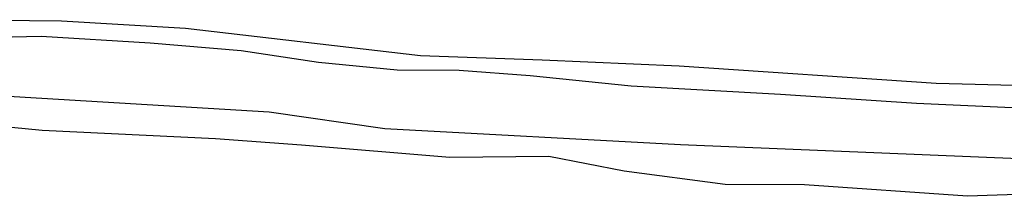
# Model space of a CAD drawing. Header units: metres. Extents: x 102000 to 105000, y 414600 to 420766.
# Tile 168 of 256: x 103097 to 103162, y 419614 to 419626. Entities that reach past the tile are written whole.
import ezdxf

# ---------------------------------------------------------------- set-up
doc = ezdxf.new("R2010")
doc.units = ezdxf.units.M
doc.layers.get('0').update_dxf_attribs({"color": 8})

msp = doc.modelspace()

# ---------------------------------------------------------------- linework, layer by layer
at = {"transparency": 33554687}
for p, q in [((103094.065, 419625.832), (103100.195, 419625.768)), ((103100.195, 419625.768), (103108.358, 419625.284)), ((103108.358, 419625.284), (103123.845, 419623.477)), ((103095.481, 419624.679), (103098.868, 419624.743)), ((103098.868, 419624.743), (103106.031, 419624.324)), ((103106.031, 419624.324), (103112.032, 419623.807)), ((103112.032, 419623.807), (103117.13, 419623.033)), ((103117.13, 419623.033), (103122.293, 419622.549)), ((103123.845, 419623.477), (103131.847, 419623.186)), ((103131.847, 419623.186), (103140.881, 419622.799)), ((103122.293, 419622.549), (103126.39, 419622.517)), ((103126.39, 419622.517), (103131.069, 419622.162)), ((103140.881, 419622.799), (103157.788, 419621.67)), ((103131.069, 419622.162), (103137.715, 419621.484)), ((103085.414, 419621.473), (103113.867, 419619.787)), ((103137.715, 419621.484), (103147.556, 419620.936)), ((103157.788, 419621.67), (103166.274, 419621.444)), ((103147.556, 419620.936), (103156.493, 419620.355)), ((103113.867, 419619.787), (103121.485, 419618.694)), ((103156.493, 419620.355), (103169.915, 419619.742)), ((103098.923, 419618.552), (103090.631, 419619.359)), ((103110.345, 419618.004), (103098.923, 419618.552)), ((103121.485, 419618.694), (103140.95, 419617.628)), ((103115.991, 419617.584), (103110.345, 419618.004)), ((103125.767, 419616.778), (103115.991, 419617.584)), ((103140.95, 419617.628), (103167.262, 419616.543)), ((103132.285, 419616.842), (103125.767, 419616.778)), ((103137.253, 419615.874), (103132.285, 419616.842)), ((103143.9, 419615.003), (103137.253, 419615.874)), ((103149.127, 419614.971), (103143.9, 419615.003)), ((103159.871, 419614.229), (103149.127, 419614.971)), ((103167.647, 419614.519), (103159.871, 419614.229))]:
    msp.add_line(p, q, dxfattribs=at)

doc.saveas('drawing.dxf')
